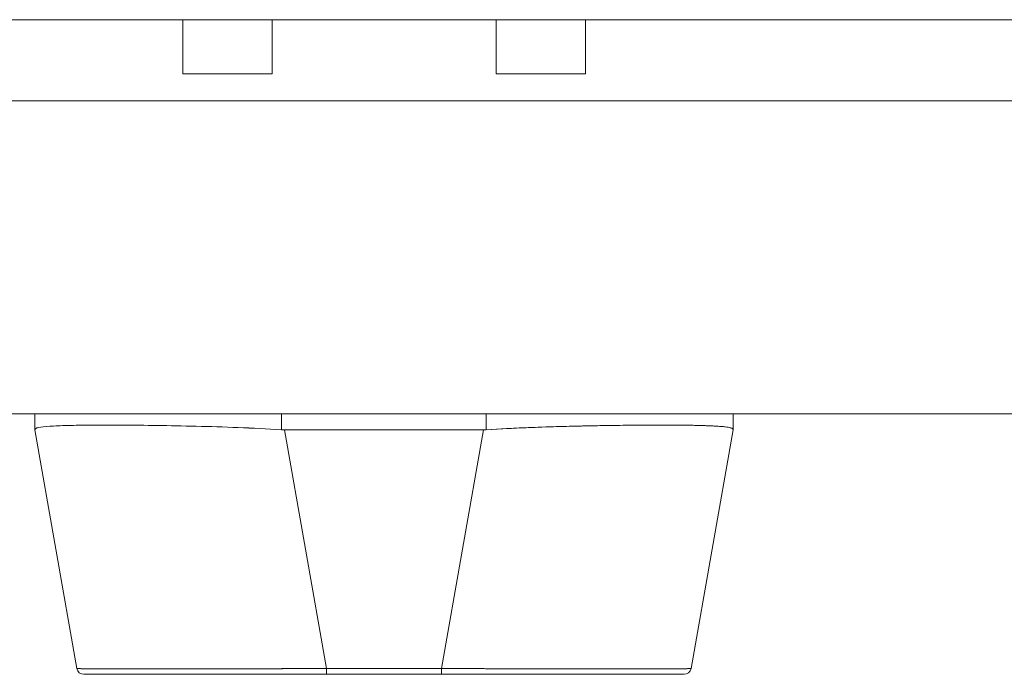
# Model space of a CAD drawing. Header units: inches. Extents: x 14 to 326, y 10 to 205.
# Tile 43 of 107: x 109.69 to 112.44, y 186.95 to 188.78. Entities that reach past the tile are written whole.
import ezdxf

# ---------------------------------------------------------------- set-up
doc = ezdxf.new("R2010")
doc.units = ezdxf.units.IN
doc.header["$LTSCALE"] = 20
doc.header["$MEASUREMENT"] = 0
doc.layers.add('Visible (ANSI)', color=7, linetype='Continuous', lineweight=5)

msp = doc.modelspace()

# ---------------------------------------------------------------- linework, layer by layer
at = {"layer": 'Visible (ANSI)'}
for p, q in [((129.2252, 188.779), (87.2876, 188.779)), ((110.1415, 188.628), (110.1415, 188.779)), ((110.3915, 188.628), (110.3915, 188.779)), ((111.0175, 188.628), (111.0175, 188.779)), ((111.2675, 188.628), (111.2675, 188.779)), ((110.3915, 188.628), (110.1415, 188.628)), ((111.2675, 188.628), (111.0175, 188.628)), ((108.2039, 188.5522), (128.5992, 188.5522)), ((128.579, 187.6772), (108.2039, 187.6772)), ((109.7276, 187.6772), (109.7276, 187.6328)), ((109.7276, 187.6328), (109.7276, 187.6772)), ((110.4176, 187.6328), (110.4176, 187.6772)), ((110.4176, 187.6772), (110.4176, 187.6328)), ((110.9903, 187.6772), (110.9903, 187.6328)), ((110.9903, 187.6328), (110.9903, 187.6772)), ((111.6803, 187.6772), (111.6803, 187.6328)), ((111.6803, 187.6328), (111.6803, 187.6772)), ((109.7663, 187.6422), (109.7663, 187.6422)), ((109.7663, 187.6422), (109.7663, 187.6422)), ((109.9953, 187.6453), (109.9953, 187.6453)), ((110.015, 187.6452), (110.015, 187.6452)), ((111.3929, 187.6452), (111.3929, 187.6452)), ((111.4126, 187.6454), (111.4126, 187.6454)), ((111.6416, 187.6422), (111.6416, 187.6422)), ((111.6416, 187.6422), (111.6416, 187.6422)), ((109.7276, 187.6328), (109.7276, 187.6325)), ((109.7276, 187.6325), (109.8453, 186.9651)), ((109.8453, 186.9651), (109.7276, 187.6325)), ((110.4255, 187.6325), (110.5432, 186.9651)), ((110.9825, 187.6325), (110.4255, 187.6325)), ((110.4255, 187.6325), (110.9825, 187.6325)), ((110.5432, 186.9651), (110.4255, 187.6325)), ((110.8648, 186.9651), (110.9825, 187.6325)), ((110.9825, 187.6325), (110.8648, 186.9651)), ((111.5627, 186.9651), (111.6803, 187.6325)), ((111.6803, 187.6325), (111.5627, 186.9651)), ((111.6803, 187.6325), (111.6803, 187.6328)), ((109.8647, 186.9489), (110.5432, 186.9489)), ((110.5432, 186.9651), (110.5432, 186.9489)), ((110.5432, 186.9651), (110.8648, 186.9651)), ((110.5432, 186.9489), (110.5432, 186.9651)), ((110.8648, 186.9651), (110.5432, 186.9651)), ((110.8648, 186.9489), (110.5432, 186.9489)), ((110.8648, 186.9651), (110.8648, 186.9489)), ((110.8648, 186.9489), (110.8648, 186.9651)), ((110.8648, 186.9489), (111.5433, 186.9489))]:
    msp.add_line(p, q, dxfattribs=at)
for centre, radius, start, end in [((110.4255, 187.7615), 0.129, 266.4898, 269.9896), ((110.4255, 187.7615), 0.129, 266.4899, 269.9896), ((110.9824, 187.7615), 0.129, 270.0104, 273.5101), ((110.9824, 187.7615), 0.129, 270.0104, 273.5102), ((109.8647, 186.9685), 0.0197, 190, 270), ((109.8647, 186.9685), 0.0197, 190, 270), ((109.8969, 186.9685), 0.0197, 346.7362, 346.7433), ((111.5111, 186.9685), 0.0197, 193.2567, 193.2639), ((111.5433, 186.9685), 0.0197, 270, 350), ((111.5433, 186.9685), 0.0197, 270.0001, 350)]:
    msp.add_arc(centre, radius, start, end, dxfattribs=at)
for centre, major_axis, ratio, start_param, end_param in [((109.889, 187.6575), (0, -0.0591), 0.943867, 4.928773, 4.928791), ((111.519, 187.6575), (0, 0.0591), 0.943851, 4.49612, 4.496138), ((109.7276, 187.7615), (0, -0.129), 0.00001, 0.003233, 0.06431), ((110.4147, 187.5892), (-0.6871, 0.0434), 0.010707, 6.28234, 6.283899), ((111.6803, 187.7615), (0, -0.129), 0.00001, 6.225001, 6.286089), ((110.9932, 187.5892), (0.6871, 0.0434), 0.010707, 6.282471, 6.284031), ((110.5438, 186.9684), (-0.6986, -0.0033), 0.000807, 0.000126, 0.002052), ((109.9109, 186.9919), (-0.0117, 0.0312), 0.918446, 2.241079, 2.241156), ((111.497, 186.9919), (-0.0117, -0.0312), 0.918444, 0.900437, 0.900514), ((110.8641, 186.9684), (0.6986, -0.0033), 0.000807, 6.281128, 6.283059)]:
    msp.add_ellipse(centre, major_axis=major_axis, ratio=ratio, start_param=start_param, end_param=end_param, dxfattribs=at)
for points, knots in [([(109.7276, 187.6328), (109.7276, 187.6352), (109.7312, 187.6372), (109.7381, 187.6387), (109.7451, 187.6403), (109.7556, 187.6414), (109.7692, 187.6424), (109.7829, 187.6433), (109.7998, 187.644), (109.8197, 187.6445), (109.8396, 187.645), (109.8626, 187.6453), (109.8881, 187.6455), (109.9137, 187.6457), (109.942, 187.6457), (109.9725, 187.6455), (110.003, 187.6453), (110.0358, 187.645), (110.0704, 187.6445), (110.105, 187.644), (110.1414, 187.6433), (110.1792, 187.6424), (110.2169, 187.6414), (110.2561, 187.6403), (110.296, 187.6387), (110.3359, 187.6372), (110.3766, 187.6352), (110.4176, 187.6328)], [0, 0, 0, 0, 0.111111, 0.111111, 0.111111, 0.222222, 0.222222, 0.222222, 0.333333, 0.333333, 0.333333, 0.444444, 0.444444, 0.444444, 0.555556, 0.555556, 0.555556, 0.666667, 0.666667, 0.666667, 0.777778, 0.777778, 0.777778, 0.888889, 0.888889, 0.888889, 1, 1, 1, 1]), ([(110.4176, 187.6328), (110.3769, 187.6351), (110.3362, 187.6371), (110.2964, 187.6387), (110.2563, 187.6403), (110.217, 187.6415), (110.1791, 187.6424), (110.179, 187.6424), (110.1789, 187.6424), (110.1789, 187.6424), (110.1412, 187.6433), (110.1049, 187.644), (110.0704, 187.6445), (110.0703, 187.6445), (110.0702, 187.6445), (110.0701, 187.6445), (110.0357, 187.645), (110.003, 187.6453), (109.9727, 187.6455), (109.9726, 187.6455), (109.9725, 187.6455), (109.9724, 187.6455), (109.9419, 187.6457), (109.9137, 187.6457), (109.8882, 187.6455), (109.8881, 187.6455), (109.888, 187.6455), (109.8879, 187.6455), (109.8625, 187.6453), (109.8397, 187.645), (109.8198, 187.6445), (109.8198, 187.6445), (109.8197, 187.6445), (109.8197, 187.6445), (109.7999, 187.644), (109.783, 187.6433), (109.7693, 187.6424), (109.7693, 187.6424), (109.7693, 187.6424), (109.7692, 187.6424), (109.7555, 187.6415), (109.7451, 187.6403), (109.7381, 187.6387), (109.7381, 187.6387), (109.7381, 187.6387), (109.7381, 187.6387), (109.7311, 187.6371), (109.7276, 187.6351), (109.7276, 187.6328)], [0, 0, 0, 0, 0.110836, 0.110836, 0.110836, 0.222222, 0.222222, 0.222222, 0.222377, 0.222377, 0.222377, 0.333093, 0.333093, 0.333093, 0.333333, 0.333333, 0.333333, 0.444037, 0.444037, 0.444037, 0.444444, 0.444444, 0.444444, 0.555556, 0.555556, 0.555556, 0.555957, 0.555957, 0.555957, 0.666667, 0.666667, 0.666667, 0.6669, 0.6669, 0.6669, 0.777608, 0.777608, 0.777608, 0.777778, 0.777778, 0.777778, 0.888889, 0.888889, 0.888889, 0.889157, 0.889157, 0.889157, 1, 1, 1, 1]), ([(111.6803, 187.6328), (111.6803, 187.6347), (111.6781, 187.6363), (111.6736, 187.6377), (111.6725, 187.6381), (111.6712, 187.6384), (111.6698, 187.6387), (111.6656, 187.6397), (111.6601, 187.6405), (111.6535, 187.6412), (111.6491, 187.6416), (111.6441, 187.642), (111.6387, 187.6424), (111.6331, 187.6428), (111.6269, 187.6431), (111.6202, 187.6434), (111.6106, 187.6438), (111.5999, 187.6442), (111.5882, 187.6445), (111.5838, 187.6446), (111.5792, 187.6447), (111.5746, 187.6448), (111.558, 187.6452), (111.5397, 187.6454), (111.5198, 187.6455), (111.519, 187.6455), (111.5181, 187.6455), (111.5173, 187.6455), (111.4963, 187.6456), (111.4735, 187.6457), (111.4491, 187.6456), (111.4447, 187.6455), (111.4402, 187.6455), (111.4356, 187.6455), (111.4153, 187.6454), (111.394, 187.6452), (111.3717, 187.645), (111.3606, 187.6448), (111.3493, 187.6447), (111.3378, 187.6445), (111.3219, 187.6443), (111.3056, 187.644), (111.289, 187.6437), (111.2694, 187.6433), (111.2493, 187.6429), (111.2288, 187.6424), (111.2194, 187.6421), (111.2099, 187.6419), (111.2003, 187.6416), (111.1714, 187.6409), (111.1419, 187.6399), (111.1118, 187.6387), (111.1085, 187.6386), (111.1052, 187.6385), (111.1019, 187.6383), (111.0651, 187.6368), (111.0278, 187.635), (110.9903, 187.6328)], [0, 0, 0, 0, 0.088873, 0.088873, 0.088873, 0.111111, 0.111111, 0.111111, 0.178162, 0.178162, 0.178162, 0.222222, 0.222222, 0.222222, 0.267931, 0.267931, 0.267931, 0.333333, 0.333333, 0.333333, 0.357816, 0.357816, 0.357816, 0.444444, 0.444444, 0.444444, 0.448135, 0.448135, 0.448135, 0.538943, 0.538943, 0.538943, 0.555556, 0.555556, 0.555556, 0.629644, 0.629644, 0.629644, 0.666667, 0.666667, 0.666667, 0.717569, 0.717569, 0.717569, 0.777778, 0.777778, 0.777778, 0.805438, 0.805438, 0.805438, 0.888889, 0.888889, 0.888889, 0.898091, 0.898091, 0.898091, 1, 1, 1, 1]), ([(110.9903, 187.6328), (111.0313, 187.6352), (111.072, 187.6372), (111.112, 187.6387), (111.1519, 187.6403), (111.191, 187.6414), (111.2288, 187.6424), (111.2666, 187.6433), (111.303, 187.644), (111.3376, 187.6445), (111.3722, 187.645), (111.405, 187.6453), (111.4355, 187.6455), (111.466, 187.6457), (111.4943, 187.6457), (111.5199, 187.6455), (111.5454, 187.6453), (111.5683, 187.645), (111.5883, 187.6445), (111.6082, 187.644), (111.6251, 187.6433), (111.6387, 187.6424), (111.6524, 187.6414), (111.6628, 187.6403), (111.6698, 187.6387), (111.6768, 187.6372), (111.6803, 187.6352), (111.6803, 187.6328)], [0, 0, 0, 0, 0.111111, 0.111111, 0.111111, 0.222222, 0.222222, 0.222222, 0.333333, 0.333333, 0.333333, 0.444444, 0.444444, 0.444444, 0.555556, 0.555556, 0.555556, 0.666667, 0.666667, 0.666667, 0.777778, 0.777778, 0.777778, 0.888889, 0.888889, 0.888889, 1, 1, 1, 1]), ([(109.8453, 186.9651), (109.8453, 186.9651), (109.8455, 186.965), (109.8459, 186.965), (109.8464, 186.9649), (109.8472, 186.9649), (109.8483, 186.9648), (109.8494, 186.9648), (109.8508, 186.9647), (109.8526, 186.9647), (109.8543, 186.9646), (109.8563, 186.9646), (109.8587, 186.9646), (109.861, 186.9645), (109.8637, 186.9645), (109.8666, 186.9644), (109.8695, 186.9644), (109.8728, 186.9643), (109.8763, 186.9643), (109.8798, 186.9643), (109.8836, 186.9642), (109.8877, 186.9642), (109.8909, 186.9642), (109.8943, 186.9642), (109.8978, 186.9641), (109.8988, 186.9641), (109.8998, 186.9641), (109.9009, 186.9641), (109.9056, 186.9641), (109.9105, 186.9641), (109.9157, 186.964), (109.921, 186.964), (109.9264, 186.964), (109.9322, 186.964), (109.938, 186.9639), (109.944, 186.9639), (109.9503, 186.9639), (109.9565, 186.9639), (109.9631, 186.9639), (109.9699, 186.9638), (109.9766, 186.9638), (109.9837, 186.9638), (109.9909, 186.9638), (109.9982, 186.9638), (110.0057, 186.9638), (110.0135, 186.9638), (110.0212, 186.9638), (110.0292, 186.9638), (110.0374, 186.9638), (110.0411, 186.9638), (110.0449, 186.9638), (110.0487, 186.9638), (110.0533, 186.9638), (110.0579, 186.9638), (110.0626, 186.9638), (110.0713, 186.9638), (110.0801, 186.9638), (110.0891, 186.9638), (110.0982, 186.9638), (110.1074, 186.9638), (110.1169, 186.9638), (110.1263, 186.9638), (110.1359, 186.9638), (110.1457, 186.9639), (110.1555, 186.9639), (110.1655, 186.9639), (110.1757, 186.9639), (110.1858, 186.9639), (110.1961, 186.9639), (110.2066, 186.964), (110.2171, 186.964), (110.2277, 186.964), (110.2385, 186.964), (110.2493, 186.9641), (110.2602, 186.9641), (110.2712, 186.9641), (110.2727, 186.9641), (110.2742, 186.9641), (110.2757, 186.9641), (110.2853, 186.9642), (110.295, 186.9642), (110.3048, 186.9642), (110.3161, 186.9642), (110.3275, 186.9643), (110.339, 186.9643), (110.3506, 186.9644), (110.3622, 186.9644), (110.3739, 186.9644), (110.3857, 186.9645), (110.3975, 186.9645), (110.4093, 186.9646), (110.4213, 186.9646), (110.4332, 186.9647), (110.4452, 186.9647), (110.4573, 186.9648), (110.4694, 186.9648), (110.4815, 186.9649), (110.4936, 186.9649), (110.5058, 186.965), (110.518, 186.965), (110.5264, 186.965), (110.5348, 186.9651), (110.5432, 186.9651)], [0, 0, 0, 0, 0.026039, 0.026039, 0.026039, 0.059399, 0.059399, 0.059399, 0.09265, 0.09265, 0.09265, 0.125794, 0.125794, 0.125794, 0.158839, 0.158839, 0.158839, 0.19179, 0.19179, 0.19179, 0.224653, 0.224653, 0.224653, 0.25, 0.25, 0.25, 0.257436, 0.257436, 0.257436, 0.29014, 0.29014, 0.29014, 0.322774, 0.322774, 0.322774, 0.355349, 0.355349, 0.355349, 0.387877, 0.387877, 0.387877, 0.420367, 0.420367, 0.420367, 0.452835, 0.452835, 0.452835, 0.485288, 0.485288, 0.485288, 0.5, 0.5, 0.5, 0.51774, 0.51774, 0.51774, 0.550195, 0.550195, 0.550195, 0.582663, 0.582663, 0.582663, 0.615155, 0.615155, 0.615155, 0.647686, 0.647686, 0.647686, 0.680267, 0.680267, 0.680267, 0.712906, 0.712906, 0.712906, 0.745618, 0.745618, 0.745618, 0.75, 0.75, 0.75, 0.778409, 0.778409, 0.778409, 0.811278, 0.811278, 0.811278, 0.844237, 0.844237, 0.844237, 0.877291, 0.877291, 0.877291, 0.910446, 0.910446, 0.910446, 0.943705, 0.943705, 0.943705, 0.977077, 0.977077, 0.977077, 1, 1, 1, 1]), ([(110.5432, 186.9651), (110.5017, 186.965), (110.4605, 186.9648), (110.4201, 186.9646), (110.3797, 186.9644), (110.3401, 186.9643), (110.3019, 186.9642), (110.2637, 186.9641), (110.2269, 186.964), (110.1919, 186.9639), (110.157, 186.9639), (110.1239, 186.9638), (110.0931, 186.9638), (110.0623, 186.9638), (110.0338, 186.9638), (110.008, 186.9638), (109.9821, 186.9638), (109.959, 186.9639), (109.9388, 186.9639), (109.9187, 186.964), (109.9015, 186.9641), (109.8877, 186.9642), (109.8738, 186.9643), (109.8632, 186.9644), (109.8561, 186.9646), (109.8489, 186.9648), (109.8453, 186.965), (109.8453, 186.9651)], [0, 0, 0, 0, 0.111111, 0.111111, 0.111111, 0.222222, 0.222222, 0.222222, 0.333333, 0.333333, 0.333333, 0.444444, 0.444444, 0.444444, 0.555556, 0.555556, 0.555556, 0.666667, 0.666667, 0.666667, 0.777778, 0.777778, 0.777778, 0.888889, 0.888889, 0.888889, 1, 1, 1, 1]), ([(110.5285, 186.9489), (110.453, 186.9489), (110.3769, 186.9489), (110.2375, 186.9489), (110.1722, 186.9489), (110.0597, 186.9489), (110.0108, 186.9489), (109.9338, 186.9489), (109.9047, 186.9489), (109.879, 186.9489), (109.8733, 186.9489), (109.8682, 186.9489), (109.8671, 186.9489), (109.8652, 186.9489), (109.8625, 186.9489), (109.8647, 186.9489)], [0, 0, 0, 0, 0.574852, 0.574852, 1.131255, 1.131255, 1.675797, 1.675797, 2.217158, 2.217158, 2.452876, 2.452876, 2.54315, 2.54315, 2.663474, 2.663474, 2.663474, 2.663474]), ([(110.8648, 186.9651), (110.8743, 186.9651), (110.8838, 186.965), (110.8933, 186.965), (110.9055, 186.9649), (110.9177, 186.9649), (110.9298, 186.9648), (110.942, 186.9648), (110.954, 186.9647), (110.9661, 186.9647), (110.9781, 186.9646), (110.99, 186.9646), (111.0019, 186.9646), (111.0138, 186.9645), (111.0256, 186.9645), (111.0373, 186.9644), (111.049, 186.9644), (111.0606, 186.9643), (111.0721, 186.9643), (111.0836, 186.9643), (111.095, 186.9642), (111.1063, 186.9642), (111.115, 186.9642), (111.1237, 186.9642), (111.1323, 186.9641), (111.1348, 186.9641), (111.1373, 186.9641), (111.1398, 186.9641), (111.1508, 186.9641), (111.1617, 186.9641), (111.1725, 186.964), (111.1832, 186.964), (111.1938, 186.964), (111.2043, 186.964), (111.2147, 186.9639), (111.225, 186.9639), (111.2351, 186.9639), (111.2452, 186.9639), (111.2552, 186.9639), (111.265, 186.9638), (111.2747, 186.9638), (111.2843, 186.9638), (111.2937, 186.9638), (111.3031, 186.9638), (111.3123, 186.9638), (111.3213, 186.9638), (111.3303, 186.9638), (111.3391, 186.9638), (111.3477, 186.9638), (111.3516, 186.9638), (111.3555, 186.9638), (111.3593, 186.9638), (111.3639, 186.9638), (111.3684, 186.9638), (111.3728, 186.9638), (111.381, 186.9638), (111.3889, 186.9638), (111.3966, 186.9638), (111.4043, 186.9638), (111.4118, 186.9638), (111.419, 186.9638), (111.4263, 186.9638), (111.4332, 186.9638), (111.44, 186.9639), (111.4467, 186.9639), (111.4532, 186.9639), (111.4594, 186.9639), (111.4657, 186.9639), (111.4716, 186.9639), (111.4773, 186.964), (111.4831, 186.964), (111.4885, 186.964), (111.4937, 186.964), (111.4988, 186.9641), (111.5037, 186.9641), (111.5083, 186.9641), (111.509, 186.9641), (111.5096, 186.9641), (111.5102, 186.9641), (111.5141, 186.9642), (111.5178, 186.9642), (111.5213, 186.9642), (111.5254, 186.9642), (111.5292, 186.9643), (111.5326, 186.9643), (111.5361, 186.9644), (111.5393, 186.9644), (111.5422, 186.9644), (111.545, 186.9645), (111.5476, 186.9645), (111.5499, 186.9646), (111.5522, 186.9646), (111.5542, 186.9647), (111.5559, 186.9647), (111.5575, 186.9648), (111.5589, 186.9648), (111.56, 186.9649), (111.561, 186.9649), (111.5618, 186.965), (111.5622, 186.965), (111.5625, 186.965), (111.5627, 186.9651), (111.5627, 186.9651)], [0, 0, 0, 0, 0.026039, 0.026039, 0.026039, 0.0594, 0.0594, 0.0594, 0.09265, 0.09265, 0.09265, 0.125794, 0.125794, 0.125794, 0.15884, 0.15884, 0.15884, 0.191791, 0.191791, 0.191791, 0.224653, 0.224653, 0.224653, 0.25, 0.25, 0.25, 0.257436, 0.257436, 0.257436, 0.290141, 0.290141, 0.290141, 0.322775, 0.322775, 0.322775, 0.35535, 0.35535, 0.35535, 0.387876, 0.387876, 0.387876, 0.420366, 0.420366, 0.420366, 0.452832, 0.452832, 0.452832, 0.485286, 0.485286, 0.485286, 0.5, 0.5, 0.5, 0.517739, 0.517739, 0.517739, 0.550193, 0.550193, 0.550193, 0.582661, 0.582661, 0.582661, 0.615153, 0.615153, 0.615153, 0.647685, 0.647685, 0.647685, 0.680266, 0.680266, 0.680266, 0.712905, 0.712905, 0.712905, 0.745617, 0.745617, 0.745617, 0.75, 0.75, 0.75, 0.778408, 0.778408, 0.778408, 0.811278, 0.811278, 0.811278, 0.844236, 0.844236, 0.844236, 0.877291, 0.877291, 0.877291, 0.910445, 0.910445, 0.910445, 0.943705, 0.943705, 0.943705, 0.977077, 0.977077, 0.977077, 1, 1, 1, 1]), ([(111.5627, 186.9651), (111.5626, 186.965), (111.559, 186.9648), (111.5519, 186.9646), (111.5448, 186.9644), (111.5342, 186.9643), (111.5203, 186.9642), (111.5064, 186.9641), (111.4893, 186.964), (111.4691, 186.9639), (111.449, 186.9639), (111.4258, 186.9638), (111.4, 186.9638), (111.3741, 186.9638), (111.3456, 186.9638), (111.3149, 186.9638), (111.2841, 186.9638), (111.251, 186.9639), (111.216, 186.9639), (111.1811, 186.964), (111.1443, 186.9641), (111.1061, 186.9642), (111.0679, 186.9643), (111.0283, 186.9644), (110.9879, 186.9646), (110.9475, 186.9648), (110.9062, 186.965), (110.8648, 186.9651)], [0, 0, 0, 0, 0.111111, 0.111111, 0.111111, 0.222222, 0.222222, 0.222222, 0.333333, 0.333333, 0.333333, 0.444444, 0.444444, 0.444444, 0.555556, 0.555556, 0.555556, 0.666667, 0.666667, 0.666667, 0.777778, 0.777778, 0.777778, 0.888889, 0.888889, 0.888889, 1, 1, 1, 1])]:
    msp.add_open_spline(points, degree=3, knots=knots, dxfattribs=at)
for points in [[(109.85, 186.9648), (109.85, 186.9648), (109.85, 186.9648), (109.85, 186.9648)], [(109.85, 186.9648), (109.85, 186.9648), (109.85, 186.9648), (109.85, 186.9648)], [(111.558, 186.9648), (111.558, 186.9648), (111.558, 186.9648), (111.558, 186.9648)], [(111.558, 186.9648), (111.558, 186.9648), (111.558, 186.9648), (111.558, 186.9648)]]:
    msp.add_open_spline(points, degree=3, dxfattribs=at)

doc.saveas('drawing.dxf')
